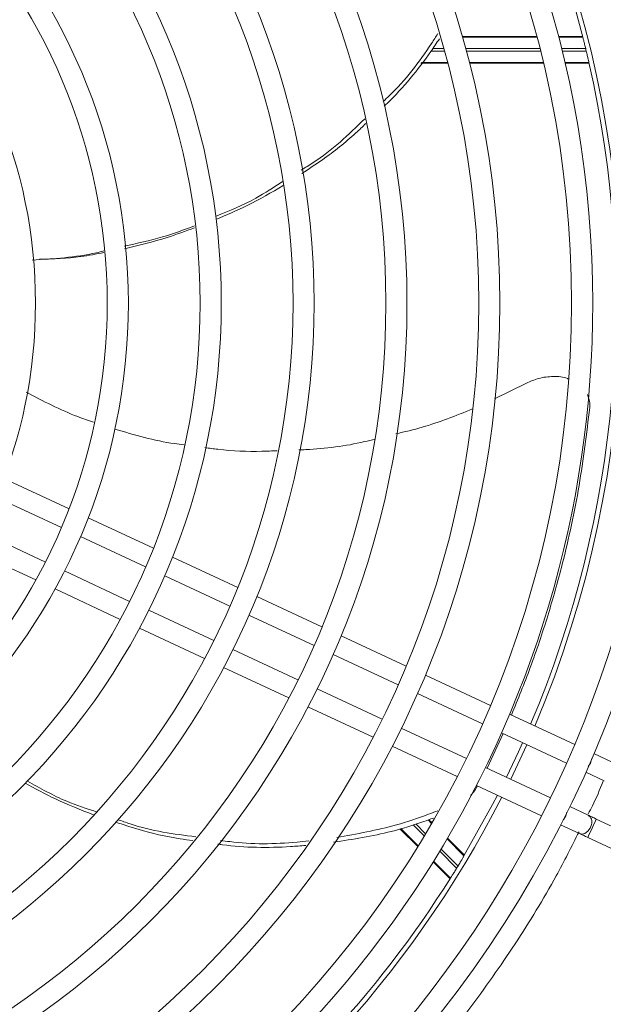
# Model space of a CAD drawing. Header units: millimetres. Extents: x 27 to 1405, y 76 to 1009.
# Tile 24 of 34: x 1228 to 1297, y 549 to 665. Entities that reach past the tile are written whole.
import ezdxf

# ---------------------------------------------------------------- set-up
doc = ezdxf.new("R2010")
doc.units = ezdxf.units.MM
doc.header["$LTSCALE"] = 5
doc.layers.add('AA', color=7, linetype='Continuous')
doc.styles.add('SLDTEXTSTYLE1', font='TXT', dxfattribs={"width": 0.75})
doc.dimstyles.new('SLDDIMSTYLE0', dxfattribs={"dimtxt": 17.5, "dimasz": 16.51, "dimexe": 0, "dimexo": 0.0625, "dimgap": 4.375, "dimtad": 1, "dimrnd": 1e-09, "dimzin": 12, "dimdsep": 46, "dimtxsty": 'SLDTEXTSTYLE1', "dimsah": 1, "dimcen": 0.09, "dimadec": 0, "dimazin": 3, "dimtfac": 1, "dimtofl": 0, "dimtmove": 0, "dimatfit": 3, "dimfxl": 1, "dimfrac": 2, "dimtolj": 1, "dimtzin": 12, "dimarcsym": 0})

# ---------------------------------------------------------------- blocks, each defined once
blk = doc.blocks.new('*D12')
at = {"layer": 'AA', "color": 7}
for p, q in [((1170.15, 626.71), (1170.15, 341.71)), ((1405.15, 392.64), (1405.15, 341.71)), ((1405.15, 346.71), (1170.15, 346.71))]:
    blk.add_line(p, q, dxfattribs=at)
for points in [[(1170.15, 346.71), (1186.66, 344.17), (1186.66, 349.25)], [(1405.15, 346.71), (1388.64, 349.25), (1388.64, 344.17)]]:
    blk.add_solid(points, dxfattribs=at)
at = {"layer": 'AA', "color": 7, "insert": (1270.67, 369.27, 18.92), "char_height": 17.5, "attachment_point": 1, "style": 'SLDTEXTSTYLE1'}
blk.add_mtext('235', dxfattribs=at)

msp = doc.modelspace()

# ---------------------------------------------------------------- linework, layer by layer
at = {"color": 7, "linetype": 'Continuous', "lineweight": 15}
for p, q in [((1288.767, 663.306), (1279.947, 663.306)), ((1288.792, 663.212), (1279.974, 663.212)), ((1294.098, 663.306), (1291.352, 663.306)), ((1294.217, 663.212), (1291.376, 663.212)), ((1294.215, 663.214), (1294.098, 663.306)), ((1294.217, 663.212), (1294.215, 663.214)), ((1275.041, 660.122), (1278.231, 660.122)), ((1275.12, 660.215), (1278.206, 660.215)), ((1280.79, 660.215), (1289.547, 660.215)), ((1280.814, 660.122), (1289.569, 660.122)), ((1292.116, 660.215), (1294.94, 660.215)), ((1292.138, 660.122), (1294.866, 660.122)), ((1294.866, 660.122), (1294.939, 660.214)), ((1294.939, 660.214), (1294.94, 660.215)), ((1283.751, 620.38), (1287.556, 622.229)), ((1233.375, 607.363), (1225.65, 610.965)), ((1224.763, 608.731), (1232.471, 605.136)), ((1243.364, 602.705), (1235.646, 606.304)), ((1230.569, 601.058), (1222.861, 604.653)), ((1234.738, 604.079), (1242.445, 600.485)), ((1221.72, 602.537), (1229.444, 598.935)), ((1253.349, 598.049), (1245.634, 601.647)), ((1240.544, 596.407), (1232.836, 600.001)), ((1244.712, 599.429), (1252.418, 595.835)), ((1231.715, 597.876), (1239.434, 594.276)), ((1263.33, 593.395), (1255.618, 596.991)), ((1250.517, 591.757), (1242.81, 595.35)), ((1254.685, 594.778), (1262.391, 591.185)), ((1241.704, 593.218), (1249.419, 589.621)), ((1273.309, 588.742), (1265.598, 592.337)), ((1260.489, 587.107), (1252.783, 590.7)), ((1264.657, 590.128), (1272.362, 586.535)), ((1251.687, 588.563), (1259.4, 584.966)), ((1283.286, 584.089), (1275.577, 587.684)), ((1270.46, 582.457), (1262.755, 586.05)), ((1274.628, 585.478), (1282.333, 581.885)), ((1261.668, 583.908), (1269.379, 580.313)), ((1293.262, 579.437), (1285.554, 583.032)), ((1280.432, 577.807), (1272.727, 581.4)), ((1284.794, 580.738), (1282.913, 576.65)), ((1284.6, 580.829), (1292.304, 577.236)), ((1271.647, 579.255), (1279.356, 575.66)), ((1297.777, 577.332), (1295.53, 578.38)), ((1290.403, 573.157), (1282.698, 576.75)), ((1294.57, 576.179), (1296.763, 575.157)), ((1281.624, 574.603), (1289.332, 571.009)), ((1294.861, 571.078), (1292.669, 572.101)), ((1276.316, 570.096), (1275.896, 570.515)), ((1276.364, 570.179), (1275.992, 570.551)), ((1299.349, 568.985), (1295.822, 570.63)), ((1272.568, 569.473), (1274.681, 567.361)), ((1272.669, 569.504), (1274.731, 567.442)), ((1291.599, 569.951), (1293.847, 568.903)), ((1280.152, 566.259), (1278.143, 568.268)), ((1280.133, 566.41), (1278.192, 568.351)), ((1294.808, 568.455), (1301.867, 565.163)), ((1276.497, 565.545), (1278.426, 563.616)), ((1276.547, 565.626), (1278.544, 563.629)), ((1280.152, 566.262), (1280.133, 566.41)), ((1280.152, 566.259), (1280.152, 566.262)), ((1278.426, 563.616), (1278.542, 563.629)), ((1278.542, 563.629), (1278.544, 563.629))]:
    msp.add_line(p, q, dxfattribs=at)
at = {"color": 8, "linetype": 'Continuous', "lineweight": 15}
for p, q in [((1277.841, 661.565), (1276.254, 661.565)), ((1276.456, 661.863), (1277.758, 661.863)), ((1280.352, 661.863), (1289.142, 661.863)), ((1289.217, 661.565), (1280.433, 661.565)), ((1291.719, 661.863), (1294.564, 661.863)), ((1294.636, 661.565), (1291.793, 661.565)), ((1275.452, 568.63), (1274.133, 569.949)), ((1274.456, 570.047), (1275.609, 568.894)), ((1279.283, 564.799), (1277.273, 566.809)), ((1277.431, 567.071), (1279.443, 565.059))]:
    msp.add_line(p, q, dxfattribs=at)
at = {"color": 7, "linetype": 'Continuous', "lineweight": 15, "flags": 128}
for points in [[(1285.19, 575.588), (1286.606, 578.588), (1287.092, 579.666)], [(1280.152, 566.262), (1283.547, 572.337), (1284.118, 573.44)], [(1295.822, 570.63), (1295.689, 570.692), (1295.557, 570.754), (1295.428, 570.814), (1295.302, 570.873), (1295.182, 570.929), (1295.067, 570.982), (1294.96, 571.032), (1294.861, 571.078)], [(1293.847, 568.903), (1293.946, 568.857), (1294.053, 568.807), (1294.167, 568.754), (1294.288, 568.698), (1294.414, 568.639), (1294.543, 568.579), (1294.675, 568.517), (1294.808, 568.455)]]:
    msp.add_lwpolyline(points, dxfattribs=at)
at = {"color": 8, "linetype": 'Continuous', "lineweight": 15, "flags": 128}
for points in [[(1287.595, 579.432), (1287.592, 579.426), (1285.693, 575.354)], [(1294.863, 576.839), (1294.876, 576.854), (1295.129, 577.243)], [(1295.129, 577.243), (1295.264, 577.686), (1295.276, 577.788)], [(1292.213, 570.989), (1292.348, 571.433), (1292.351, 571.452)], [(1291.89, 570.526), (1291.96, 570.6), (1292.213, 570.989)], [(1294.808, 568.455), (1294.847, 568.538), (1294.957, 568.774), (1295.121, 569.126), (1295.315, 569.543), (1295.509, 569.959), (1295.674, 570.312), (1295.784, 570.547), (1295.822, 570.63)], [(1293.847, 568.903), (1294.113, 568.846), (1294.472, 568.933), (1294.812, 569.181), (1295.083, 569.553), (1295.243, 569.991)]]:
    msp.add_lwpolyline(points, dxfattribs=at)
at = {"color": 7, "linetype": 'Continuous', "lineweight": 15}
for radius in [136.25, 122.75, 114.25, 111.75, 103.25, 100.75, 92.25, 89.75, 81.25, 78.75, 70.25, 67.75, 59.25]:
    msp.add_circle((1170.152, 631.714), radius, dxfattribs=at)
for radius, start, end in [(133.75, 228.668, 180), (125.25, 0, 227.32741), (128, 14.24648, 57.8651), (128.013, 13.48495, 13.62181), (128, 337.08191, 12.8651), (125.25, 228.61875, 0), (128.013, 328.48495, 328.62181), (128, 284.24648, 327.8651)]:
    msp.add_arc((1170.152, 631.714), radius, start, end, dxfattribs=at)
at = {"color": 8, "linetype": 'Continuous', "lineweight": 15}
for centre, radius, start, end in [((1170.152, 631.714), 128.554, 337.07293, 62.92707), ((1170.152, 631.714), 128.554, 270, 332.92707), ((1294.398, 570.305), 0.902, 339.62577, 59.08294)]:
    msp.add_arc(centre, radius, start, end, dxfattribs=at)
for points, knots in [([(1297.632, 577.4), (1298.116, 578.49), (1300.074, 582.897), (1302.754, 590.861), (1305.535, 601.179), (1307.437, 611.479), (1308.552, 621.651), (1308.913, 631.714), (1308.551, 641.777), (1307.439, 651.95), (1305.528, 662.246), (1302.781, 672.579), (1299.372, 682.288), (1295.447, 691.308), (1291.154, 699.607), (1286.266, 707.667), (1280.803, 715.429), (1274.787, 722.837), (1268.264, 729.827), (1261.275, 736.348), (1253.869, 742.369), (1246.097, 747.813), (1239.052, 752.165), (1234.496, 754.459), (1232.742, 755.342)], [0, 0, 0, 0, 0.0171526, 0.0693511, 0.1205876, 0.1707678, 0.2198075, 0.2676334, 0.3154608, 0.3645014, 0.4146815, 0.4659172, 0.5181142, 0.5625191, 0.6072863, 0.6523903, 0.6979766, 0.7436971, 0.7895249, 0.835355, 0.8810756, 0.9266595, 0.9717658, 1, 1, 1, 1]), ([(1294.868, 571.227), (1295.036, 571.546), (1295.699, 572.801), (1296.233, 574.117), (1296.631, 575.099)], [0, 0, 0, 0, 0.2539694, 1, 1, 1, 1]), ([(1170.152, 493.072), (1173.478, 493.141), (1180.215, 493.282), (1190.389, 494.436), (1200.684, 496.335), (1211.017, 499.086), (1220.726, 502.494), (1229.746, 506.418), (1238.045, 510.712), (1246.105, 515.6), (1253.867, 521.063), (1261.275, 527.079), (1268.265, 533.602), (1274.786, 540.591), (1280.807, 547.997), (1286.251, 555.769), (1290.603, 562.814), (1292.897, 567.37), (1293.78, 569.124)], [0, 0, 0, 0, 0.0653059, 0.1322671, 0.2007848, 0.2707439, 0.3420156, 0.4026477, 0.4637745, 0.5253611, 0.5876062, 0.6500347, 0.7126097, 0.7751877, 0.8376163, 0.8998582, 0.961448, 1, 1, 1, 1])]:
    msp.add_open_spline(points, degree=3, knots=knots, dxfattribs=at)
at = {"color": 7, "linetype": 'Continuous', "lineweight": 15}
for points, knots in [([(1277.062, 663.642), (1276.813, 663.253), (1275.128, 660.625), (1273.012, 657.858), (1270.827, 655.829), (1270.594, 655.613)], [0, 0, 0, 0, 0.1342087, 0.9076477, 1, 1, 1, 1]), ([(1277.244, 663.025), (1276.911, 662.528), (1275.085, 659.799), (1272.882, 657.115), (1270.813, 655.162), (1270.7, 655.055)], [0, 0, 0, 0, 0.17379792, 0.95490591, 1, 1, 1, 1]), ([(1294.564, 661.863), (1294.522, 662.038), (1294.48, 662.209), (1294.419, 662.451), (1294.399, 662.528), (1294.362, 662.674), (1294.345, 662.743), (1294.312, 662.868), (1294.297, 662.925), (1294.271, 663.025), (1294.259, 663.068), (1294.231, 663.173), (1294.219, 663.211), (1294.217, 663.212)], [0, 0, 0, 0, 0.25, 0.25, 0.375, 0.375, 0.5, 0.5, 0.625, 0.625, 0.75, 0.75, 1, 1, 1, 1]), ([(1294.94, 660.215), (1294.94, 660.216), (1294.939, 660.226), (1294.932, 660.262), (1294.927, 660.289), (1294.905, 660.394), (1294.883, 660.496), (1294.827, 660.746), (1294.793, 660.896), (1294.719, 661.217), (1294.678, 661.391), (1294.636, 661.565)], [0, 0, 0, 0, 0.125, 0.125, 0.25, 0.25, 0.5, 0.5, 0.75, 0.75, 1, 1, 1, 1]), ([(1268.391, 653.542), (1267.433, 652.609), (1265.523, 650.748), (1262.973, 648.747), (1261.354, 647.771), (1260.874, 647.482)], [0, 0, 0, 0, 0.4145727, 0.8266508, 1, 1, 1, 1]), ([(1268.531, 652.998), (1268.142, 652.623), (1266.535, 651.075), (1264.007, 649.074), (1261.769, 647.614), (1260.95, 647.079)], [0, 0, 0, 0, 0.1682978, 0.6953389, 1, 1, 1, 1]), ([(1258.654, 646.107), (1257.62, 645.428), (1255.122, 643.787), (1252.351, 642.656), (1250.726, 641.994)], [0, 0, 0, 0, 0.4139369, 1, 1, 1, 1]), ([(1258.751, 645.644), (1257.34, 644.825), (1254.754, 643.322), (1252.001, 642.153), (1250.751, 641.622)], [0, 0, 0, 0, 0.5457264, 1, 1, 1, 1]), ([(1248.217, 640.859), (1246.968, 640.4), (1244.262, 639.406), (1241.442, 638.803), (1239.923, 638.479)], [0, 0, 0, 0, 0.4615865, 1, 1, 1, 1]), ([(1248.246, 640.648), (1247.169, 640.247), (1244.458, 639.238), (1241.642, 638.567), (1239.946, 638.162)], [0, 0, 0, 0, 0.39744623, 1, 1, 1, 1]), ([(1237.501, 637.897), (1237.205, 637.824), (1234.432, 637.138), (1231.567, 636.973), (1229.008, 636.826)], [0, 0, 0, 0, 0.1067901, 1, 1, 1, 1]), ([(1237.51, 637.726), (1236.601, 637.544), (1234.086, 637.041), (1231.518, 636.97), (1229.878, 636.924)], [0, 0, 0, 0, 0.3614827, 1, 1, 1, 1]), ([(1287.556, 622.229), (1288.025, 622.445), (1289.036, 622.909), (1290.73, 623.079), (1291.98, 623.015), (1292.476, 622.768), (1292.512, 622.75)], [0, 0, 0, 0, 0.2933825, 0.6327543, 0.9732308, 1, 1, 1, 1]), ([(1228.306, 621.168), (1230.311, 620.123), (1232.896, 618.777), (1235.651, 617.841), (1236.269, 617.631)], [0, 0, 0, 0, 0.77586721, 1, 1, 1, 1]), ([(1294.765, 620.884), (1294.897, 620.553), (1295.09, 620.072), (1295.054, 619.53), (1295.043, 619.362)], [0, 0, 0, 0, 0.6902129, 1, 1, 1, 1]), ([(1272.077, 616.242), (1273.127, 616.483), (1276.235, 617.197), (1279.195, 618.4), (1281.154, 619.197)], [0, 0, 0, 0, 0.3377836, 1, 1, 1, 1]), ([(1295.043, 619.362), (1294.672, 616.285), (1293.929, 610.115), (1292.142, 601.889), (1290.121, 594.696), (1288.138, 588.734), (1286.536, 584.813), (1285.767, 582.932)], [0, 0, 0, 0, 0.2555204, 0.5122127, 0.6791615, 0.8460972, 1, 1, 1, 1]), ([(1238.792, 616.81), (1241.13, 616.121), (1243.831, 615.325), (1246.618, 614.982), (1246.993, 614.936)], [0, 0, 0, 0, 0.8655372, 1, 1, 1, 1]), ([(1249.452, 614.614), (1249.971, 614.542), (1252.21, 614.233), (1255.089, 614.111), (1257.432, 614.219), (1258.042, 614.247)], [0, 0, 0, 0, 0.1829084, 0.7873939, 1, 1, 1, 1]), ([(1260.575, 614.343), (1260.855, 614.353), (1263.473, 614.444), (1266.517, 614.838), (1269.195, 615.522), (1269.604, 615.627)], [0, 0, 0, 0, 0.0919993, 0.861081, 1, 1, 1, 1]), ([(1236.289, 571.125), (1234.766, 571.718), (1231.981, 572.803), (1229.352, 574.225), (1228.161, 574.869)], [0, 0, 0, 0, 0.5469182, 1, 1, 1, 1]), ([(1236.641, 571.472), (1235.446, 571.863), (1232.59, 572.797), (1229.965, 574.266), (1228.438, 575.12)], [0, 0, 0, 0, 0.4185668, 1, 1, 1, 1]), ([(1281.748, 574.545), (1281.552, 574.186), (1281.333, 573.784), (1280.963, 573.488), (1280.925, 573.457)], [0, 0, 0, 0, 0.8952358, 1, 1, 1, 1]), ([(1277.052, 571.618), (1276.686, 571.472), (1275.086, 570.835), (1271.149, 569.528), (1267.457, 568.868), (1265.074, 568.442)], [0, 0, 0, 0, 0.0952513, 0.4161038, 1, 1, 1, 1]), ([(1248.038, 568.079), (1247.533, 568.146), (1245.35, 568.434), (1242.28, 569.147), (1239.783, 569.972), (1238.893, 570.266)], [0, 0, 0, 0, 0.1622978, 0.7014513, 1, 1, 1, 1]), ([(1248.405, 568.524), (1247.099, 568.689), (1244.474, 569.02), (1241.374, 569.752), (1239.635, 570.396), (1239.143, 570.578)], [0, 0, 0, 0, 0.4153515, 0.8347595, 1, 1, 1, 1]), ([(1276.525, 570.745), (1276.148, 570.606), (1274.515, 570), (1270.623, 568.806), (1267.001, 568.24), (1264.706, 567.881)], [0, 0, 0, 0, 0.09909309, 0.42907339, 1, 1, 1, 1]), ([(1261.769, 568.033), (1261.31, 567.985), (1258.205, 567.663), (1254.675, 567.597), (1251.679, 568.05), (1251.317, 568.104)], [0, 0, 0, 0, 0.1323102, 0.8951625, 1, 1, 1, 1]), ([(1261.402, 567.506), (1260.806, 567.456), (1257.534, 567.182), (1254.028, 567.234), (1251.18, 567.64), (1250.994, 567.666)], [0, 0, 0, 0, 0.1722722, 0.946051, 1, 1, 1, 1]), ([(1279.443, 565.059), (1279.537, 565.213), (1279.628, 565.364), (1279.756, 565.578), (1279.797, 565.646), (1279.874, 565.776), (1279.91, 565.837), (1279.976, 565.949), (1280.005, 565.999), (1280.057, 566.089), (1280.08, 566.128), (1280.134, 566.222), (1280.152, 566.257), (1280.152, 566.259)], [0, 0, 0, 0, 0.25, 0.25, 0.375, 0.375, 0.5, 0.5, 0.625, 0.625, 0.75, 0.75, 1, 1, 1, 1]), ([(1278.544, 563.629), (1278.545, 563.629), (1278.551, 563.637), (1278.572, 563.667), (1278.587, 563.69), (1278.645, 563.78), (1278.702, 563.868), (1278.839, 564.084), (1278.921, 564.214), (1279.096, 564.494), (1279.19, 564.646), (1279.283, 564.799)], [0, 0, 0, 0, 0.125, 0.125, 0.25, 0.25, 0.5, 0.5, 0.75, 0.75, 1, 1, 1, 1])]:
    msp.add_open_spline(points, degree=3, knots=knots, dxfattribs=at)

# ---------------------------------------------------------------- dimensions: what is measured, and where the dimension line sits
at = {"layer": 'AA', "color": 7}
dim = msp.add_linear_dim(base=(1170.152, 346.714), p1=(1405.152, 397.643), p2=(1170.152, 631.714), dimstyle='SLDDIMSTYLE0', dxfattribs=at)
dim.commit()
dim.dimension.update_dxf_attribs({"geometry": '*D12', "text_midpoint": (1297.173, 346.714), "dimtype": 160})

doc.saveas('drawing.dxf')
